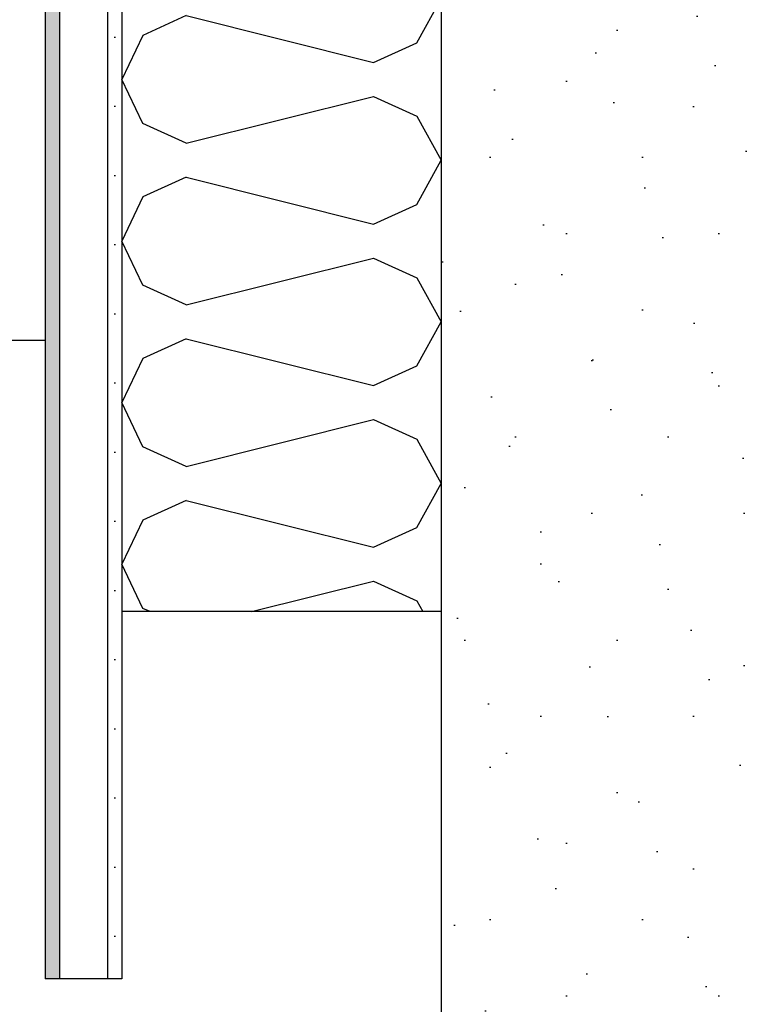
# Model space of a CAD drawing. Header units: millimetres. Extents: x -8544 to 51179, y -2070 to 13050.
# Tile 6 of 168: x -5147 to -4693, y 6604 to 7221. Entities that reach past the tile are written whole.
import ezdxf

# ---------------------------------------------------------------- set-up
doc = ezdxf.new("R2010")
doc.units = ezdxf.units.MM
doc.header["$LTSCALE"] = 0.5
doc.header["$MEASUREMENT"] = 0
doc.linetypes.add('PLINE', pattern=[0])
doc.linetypes.add('Wipeout_Contour', pattern=[2000, 0, -2000])
for name, color, linetype in [('2314 Bærende yttervegger_ lettklinker', 7, 'Continuous'), ('2314 Bærende yttervegger_ lettklinker (Skravur)', 7, 'Continuous'), ('232- Ikke-bærende yttervegger (Skravur)(Nye konstruksjoner)', 7, 'Continuous'), ('232- Ikke-bærende yttervegger(Nye konstruksjoner)', 7, 'Continuous'), ('235- Utvendig kledning og overflate (Skravur)(Nye konstruksjoner)', 7, 'Continuous'), ('235- Utvendig kledning og overflate(Nye konstruksjoner)', 7, 'Continuous'), ('24-- Innervegger', 7, 'Continuous')]:
    doc.layers.add(name, color=color, linetype=linetype)
pattern_1 = [(45, (0, 150), (-47.7297, 47.7297), [0, -45, 0, -67.5]), (110, (150, 150), (63.42925, 23.08636), [0, -33, 0, -57])]

# ---------------------------------------------------------------- blocks, each defined once
blk = doc.blocks.new('*X106')
at = {"layer": '232- Ikke-bærende yttervegger (Skravur)(Nye konstruksjoner)', "linetype": 'PLINE'}
for p, q in [((-4898.49, 7206.17), (-4883.07, 7233.8)), ((-5042.9, 7223.17), (-5070, 7210.84)), ((-5042.9, 7223.17), (-4925.58, 7193.84)), ((-5070, 7210.84), (-5083.07, 7183.21)), ((-4925.58, 7193.84), (-4898.49, 7206.17)), ((-5070, 7155.58), (-5083.07, 7183.21)), ((-5042.9, 7143.25), (-4925.58, 7172.58)), ((-4925.58, 7172.58), (-4898.49, 7160.25)), ((-4898.49, 7160.25), (-4883.07, 7132.62)), ((-5042.9, 7143.25), (-5070, 7155.58)), ((-4898.49, 7104.99), (-4883.07, 7132.62)), ((-5042.9, 7122), (-5070, 7109.67)), ((-5042.9, 7122), (-4925.58, 7092.67)), ((-5070, 7109.67), (-5083.07, 7082.04)), ((-4925.58, 7092.67), (-4898.49, 7104.99)), ((-5070, 7054.41), (-5083.07, 7082.04)), ((-5042.9, 7042.08), (-4925.58, 7071.41)), ((-4925.58, 7071.41), (-4898.49, 7059.08)), ((-4898.49, 7059.08), (-4883.07, 7031.45)), ((-5042.9, 7042.08), (-5070, 7054.41)), ((-4898.49, 7003.82), (-4883.07, 7031.45)), ((-5042.9, 7020.82), (-5070, 7008.49)), ((-5042.9, 7020.82), (-4925.58, 6991.49)), ((-5070, 7008.49), (-5083.07, 6980.87)), ((-4925.58, 6991.49), (-4898.49, 7003.82)), ((-5070, 6953.24), (-5083.07, 6980.87)), ((-5042.9, 6940.91), (-4925.58, 6970.24)), ((-4925.58, 6970.24), (-4898.49, 6957.91)), ((-4898.49, 6957.91), (-4883.07, 6930.28)), ((-5042.9, 6940.91), (-5070, 6953.24)), ((-4898.49, 6902.65), (-4883.07, 6930.28)), ((-5042.9, 6919.65), (-5070, 6907.32)), ((-5042.9, 6919.65), (-4925.58, 6890.32)), ((-5070, 6907.32), (-5083.07, 6879.69)), ((-4925.58, 6890.32), (-4898.49, 6902.65)), ((-5070, 6852.06), (-5083.07, 6879.69)), ((-5001.85, 6850), (-4925.58, 6869.07)), ((-4925.58, 6869.07), (-4898.49, 6856.74)), ((-4898.49, 6856.74), (-4894.73, 6850)), ((-5065.46, 6850), (-5070, 6852.06))]:
    blk.add_line(p, q, dxfattribs=at)

msp = doc.modelspace()

# ---------------------------------------------------------------- hatches: boundary and pattern name
at = {"layer": '2314 Bærende yttervegger_ lettklinker (Skravur)', "linetype": 'Continuous'}
h = msp.add_hatch(dxfattribs=at)
h.set_pattern_fill('Lettklinker', color=256, style=0, pattern_type=2)
h.set_pattern_definition(pattern_1)
h.paths.add_polyline_path([(-4683.07, 6850), (-4683.07, 7700), (-4883.07, 7700), (-4883.07, 6850)])
h = msp.add_hatch(dxfattribs=at)
h.set_pattern_fill('Lettklinker', color=256, style=0, pattern_type=2)
h.set_pattern_definition(pattern_1)
h.paths.add_polyline_path([(-4683.07, 6850), (-4883.07, 6850), (-4883.07, 3650), (-4683.07, 3650)])
at = {"layer": '235- Utvendig kledning og overflate (Skravur)(Nye konstruksjoner)', "linetype": 'Continuous'}
h = msp.add_hatch(dxfattribs=at)
h.set_pattern_fill('Prikker_tett', color=256, style=0, pattern_type=2)
h.set_pattern_definition([(0, (0, 0), (0, 43.30127), [0, -25]), (0, (12.5, 21.65), (0, 43.30127), [0, -25])])
h.paths.add_polyline_path([(-5092.07, 7900), (-5092.07, 6620), (-5083.07, 6620), (-5083.07, 7900)])

# ---------------------------------------------------------------- linework, layer by layer
at = {"layer": '2314 Bærende yttervegger_ lettklinker', "linetype": 'PLINE'}
msp.add_line((-4883.07, 6850), (-4883.07, 3650), dxfattribs=at)
at = {"layer": '232- Ikke-bærende yttervegger(Nye konstruksjoner)', "linetype": 'PLINE'}
for p in [(-5083.07, 7900), (-4883.07, 6850)]:
    msp.add_line(p, (-5083.07, 6850), dxfattribs=at)
at = {"layer": '232- Ikke-bærende yttervegger(Nye konstruksjoner)', "linetype": 'PLINE', "flags": 128}
msp.add_lwpolyline([(-4883.07, 7900), (-4883.07, 7700), (-4883.07, 6850)], dxfattribs=at)
at = {"layer": '235- Utvendig kledning og overflate(Nye konstruksjoner)', "linetype": 'PLINE'}
for p, q in [((-5131.07, 7900), (-5131.07, 6620)), ((-5083.07, 6850), (-5083.07, 6620))]:
    msp.add_line(p, q, dxfattribs=at)
at = {"layer": '24-- Innervegger', "linetype": 'PLINE'}
msp.add_line((-6193.03, 7020), (-5131.07, 7020), dxfattribs=at)

# ---------------------------------------------------------------- block references
at = {"layer": '232- Ikke-bærende yttervegger(Nye konstruksjoner)'}
msp.add_blockref('*X106', (0, 0), dxfattribs=at)

# ---------------------------------------------------------------- next in the draw order: wipeouts: each hides what was drawn before it
at = {"linetype": 'Wipeout_Contour', "ltscale": 35536.192384}
msp.add_wipeout([(-5122.07, 7900), (-5122.07, 6620), (-5092.07, 6620), (-5092.07, 7900)], dxfattribs=at).dxf.layer = '235- Utvendig kledning og overflate (Skravur)(Nye konstruksjoner)'

# ---------------------------------------------------------------- next in the draw order: hatches: boundary and pattern name
at = {"layer": '235- Utvendig kledning og overflate (Skravur)(Nye konstruksjoner)', "linetype": 'Continuous'}
msp.add_hatch(color=256, dxfattribs=at).paths.add_polyline_path([(-5122.07, 7900), (-5131.07, 7900), (-5131.07, 6620), (-5122.07, 6620)])

# ---------------------------------------------------------------- next in the draw order: linework, layer by layer
at = {"layer": '235- Utvendig kledning og overflate(Nye konstruksjoner)', "linetype": 'PLINE'}
for p, q in [((-5122.07, 7900), (-5122.07, 6620)), ((-5092.07, 7900), (-5092.07, 6620))]:
    msp.add_line(p, q, dxfattribs=at)
at = {"layer": '235- Utvendig kledning og overflate(Nye konstruksjoner)', "linetype": 'PLINE', "flags": 128}
msp.add_lwpolyline([(-5083.07, 6620), (-5092.07, 6620), (-5122.07, 6620), (-5131.07, 6620)], dxfattribs=at)

doc.saveas('drawing.dxf')
